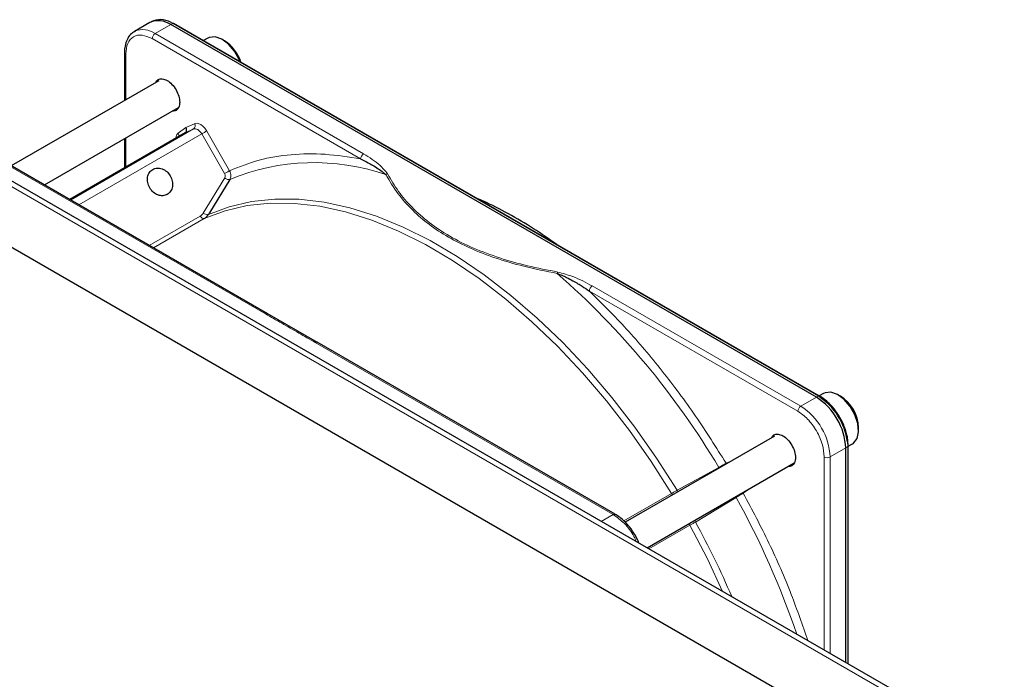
# Paper-space layout 'Blatt4' of a CAD drawing. Header units: millimetres. Extents: x 5 to 418, y 2 to 292.
# Tile 100 of 102: x 291 to 311, y 245 to 259. Entities that reach past the tile are written whole.
import ezdxf

# ---------------------------------------------------------------- set-up
doc = ezdxf.new("R2010")
doc.units = ezdxf.units.MM

psp = doc.layouts.new('Blatt4')

# ---------------------------------------------------------------- linework, layer by layer
at = {"color": 7, "linetype": 'Continuous', "lineweight": 25}
for p, q in [((293.418, 258.678), (293.105, 258.497)), ((293.491, 258.712), (293.445, 258.691)), ((306.81, 251.146), (293.835, 258.637)), ((306.875, 251.168), (293.9, 258.658)), ((293.105, 258.497), (293.119, 258.505)), ((294.579, 258.365), (294.493, 258.316)), ((294.918, 258.309), (294.871, 258.337)), ((292.908, 258.082), (292.908, 257.112)), ((293.596, 257.509), (290.632, 255.798)), ((343.284, 223.762), (285.537, 257.099)), ((291.299, 255.413), (293.993, 256.968)), ((344.453, 224.425), (288.355, 256.809)), ((294.125, 256.458), (291.806, 255.12)), ((295.782, 252.825), (289.792, 256.283)), ((292.908, 256.342), (292.908, 255.756)), ((295.024, 255.526), (294.614, 254.854)), ((296.784, 252.246), (295.775, 252.829)), ((302.768, 248.792), (296.778, 252.25)), ((306.954, 251.222), (306.868, 251.172)), ((307.292, 251.166), (307.245, 251.193)), ((307.658, 250.479), (307.658, 250.533)), ((305.971, 250.366), (302.968, 248.633)), ((307.4, 245.815), (307.4, 250.126)), ((307.448, 250.172), (307.443, 250.267)), ((307.451, 250.162), (307.537, 250.211)), ((307.451, 245.785), (307.451, 250.171)), ((303.41, 248.118), (306.367, 249.825))]:
    psp.add_line(p, q, dxfattribs=at)
at = {"color": 7, "linetype": 'Continuous', "lineweight": 18}
for p, q in [((293.522, 258.456), (293.835, 258.637)), ((293.835, 258.637), (293.878, 258.657)), ((293.878, 258.657), (306.854, 251.167)), ((297.711, 256.037), (293.522, 258.456)), ((297.652, 255.935), (293.463, 258.354)), ((292.932, 258.047), (292.932, 257.126)), ((344.286, 224.408), (288.189, 256.792)), ((294.142, 256.565), (294.315, 256.645)), ((291.823, 255.11), (294.296, 256.538)), ((294.458, 256.439), (291.99, 255.014)), ((293.986, 256.454), (294.142, 256.565)), ((294.296, 256.538), (294.125, 256.458)), ((294.919, 255.641), (294.458, 256.439)), ((294.559, 256.497), (295.019, 255.699)), ((289.75, 256.279), (295.74, 252.821)), ((292.932, 256.356), (292.932, 255.77)), ((294.491, 254.848), (294.922, 255.555)), ((294.614, 254.854), (294.593, 254.819)), ((293.406, 254.197), (294.43, 254.788)), ((294.511, 254.739), (293.489, 254.149)), ((306.438, 250.863), (302.249, 253.281)), ((306.497, 250.965), (302.308, 253.383)), ((296.737, 252.246), (302.726, 248.788)), ((306.81, 251.146), (306.497, 250.965)), ((306.854, 251.167), (306.81, 251.146)), ((307.086, 249.945), (307.4, 250.126)), ((307.4, 250.126), (307.439, 250.153)), ((307.434, 250.249), (307.439, 250.153)), ((307.439, 250.153), (307.439, 245.792)), ((306.968, 246.064), (306.968, 249.945)), ((307.086, 245.996), (307.086, 249.945)), ((304.012, 249.275), (304.849, 249.735)), ((304.996, 249.818), (305.124, 249.877)), ((305.46, 249.301), (305.342, 249.218)), ((302.942, 248.658), (303.901, 249.212)), ((305.197, 249.133), (304.38, 248.637)), ((302.726, 248.788), (302.487, 248.651)), ((304.27, 248.573), (303.446, 248.097))]:
    psp.add_line(p, q, dxfattribs=at)
at = {"color": 7, "linetype": 'Continuous', "lineweight": 25, "flags": 128}
for points in [[(295.229, 257.891), (295.211, 257.934), (295.116, 258.101), (294.995, 258.243), (294.861, 258.342), (294.728, 258.39), (294.61, 258.38), (294.579, 258.365)], [(307.537, 250.211), (307.555, 250.224), (307.627, 250.316), (307.657, 250.451), (307.643, 250.615), (307.585, 250.791), (307.491, 250.958), (307.37, 251.099), (307.235, 251.199), (307.102, 251.246), (306.984, 251.236), (306.954, 251.222)], [(307.451, 250.173), (307.451, 250.172), (307.451, 250.171)]]:
    psp.add_lwpolyline(points, dxfattribs=at)
at = {"color": 7, "linetype": 'Continuous', "lineweight": 18, "flags": 128}
for points in [[(294.458, 256.439), (294.441, 256.465), (294.421, 256.489), (294.4, 256.509), (294.378, 256.525), (294.356, 256.536), (294.334, 256.542), (294.314, 256.543), (294.296, 256.538)], [(294.458, 256.439), (294.47, 256.446), (294.484, 256.454), (294.498, 256.462), (294.512, 256.47), (294.526, 256.478), (294.538, 256.485), (294.549, 256.492), (294.559, 256.497)], [(303.901, 249.212), (303.489, 249.857), (303.052, 250.479), (302.591, 251.074), (302.109, 251.639), (301.61, 252.17), (301.095, 252.664), (300.569, 253.119), (300.035, 253.53), (299.495, 253.897), (298.953, 254.216), (298.412, 254.485), (297.876, 254.704), (297.347, 254.871), (296.83, 254.984), (296.326, 255.043), (295.839, 255.048), (295.373, 254.999), (294.929, 254.895), (294.511, 254.739)], [(294.593, 254.819), (295.012, 254.976), (295.457, 255.08), (295.925, 255.13), (296.413, 255.125), (296.918, 255.065), (297.438, 254.952), (297.968, 254.785), (298.506, 254.565), (299.048, 254.295), (299.592, 253.975), (300.133, 253.607), (300.67, 253.194), (301.197, 252.738), (301.713, 252.243), (302.215, 251.71), (302.698, 251.143), (303.16, 250.546), (303.599, 249.922), (304.012, 249.275)], [(304.926, 247.243), (304.623, 247.894), (304.27, 248.573)]]:
    psp.add_lwpolyline(points, dxfattribs=at)
at = {"color": 7, "linetype": 'Continuous', "lineweight": 25}
for centre, radius, start, end in [((293.591, 258.296), 0.419, 54.3824, 114.3071), ((293.631, 258.307), 0.429, 54.844, 109.1737), ((293.89, 258.637), 0.0233, 64.1059, 120.3461), ((294.497, 257.645), 0.786, 17.3945, 57.6066), ((306.12, 250.067), 1.281, 2.6055, 57.3945), ((306.153, 250.082), 1.291, 7.4229, 57.1417), ((306.862, 251.148), 0.0234, 357.4371, 55.9531), ((306.892, 250.513), 0.766, 1.5206, 58.474)]:
    psp.add_arc(centre, radius, start, end, dxfattribs=at)
at = {"color": 7, "linetype": 'Continuous', "lineweight": 18}
for centre, radius, start, end in [((293.275, 258.109), 0.426, 54.6299, 111.5164), ((293.591, 258.348), 0.128, 122.6055, 177.3945), ((294.249, 256.602), 0.0796, 306.4137, 32.9981), ((293.912, 256.406), 0.088, 345.8273, 33.1487), ((297.78, 255.93), 0.128, 122.6055, 177.3945), ((296.72, 251.414), 4.448, 71.1411, 112.4176), ((290.944, 241.459), 16.182, 30.76, 48.7978), ((302.377, 253.276), 0.128, 122.6055, 177.3945), ((306.865, 251.147), 0.0233, 64.1059, 120.3461), ((306.566, 250.857), 0.128, 122.6055, 177.3945), ((305.807, 249.886), 1.281, 2.6055, 57.3945), ((307.428, 250.173), 0.0233, 299.6454, 355.8931), ((307.027, 250.058), 0.128, 242.6097, 297.3903), ((290.182, 240.824), 17.161, 18.8979, 28.9594), ((289.643, 240.538), 16.816, 23.1054, 28.7929)]:
    psp.add_arc(centre, radius, start, end, dxfattribs=at)
at = {"color": 7, "linetype": 'Continuous', "lineweight": 25}
for points, knots in [([(293.124, 258.501), (293.099, 258.489), (293.037, 258.457), (292.968, 258.365), (292.923, 258.243), (292.905, 258.146), (292.909, 258.09), (292.91, 258.08)], [0, 0, 0, 0, 0.178354, 0.449158, 0.712581, 0.953986, 1, 1, 1, 1]), ([(293.534, 257.473), (293.549, 257.495), (293.58, 257.542), (293.664, 257.555), (293.763, 257.521), (293.863, 257.441), (293.946, 257.327), (294.005, 257.196), (294.013, 257.115), (294.017, 257.074)], [0, 0, 0, 0, 0.132467, 0.277056, 0.421645, 0.566234, 0.710822, 0.855411, 1, 1, 1, 1]), ([(294.017, 257.074), (294.013, 257.039), (294.005, 256.967), (293.949, 256.902), (293.893, 256.898), (293.867, 256.896)], [0, 0, 0, 0, 0.342828, 0.6856561, 1, 1, 1, 1]), ([(294.125, 256.458), (294.13, 256.463), (294.143, 256.472), (294.152, 256.492), (294.156, 256.511), (294.155, 256.528), (294.151, 256.547), (294.145, 256.559), (294.142, 256.565)], [0, 0, 0, 0, 0.1984979, 0.4308223, 0.560297, 0.6983202, 0.8448891, 1, 1, 1, 1]), ([(297.652, 255.935), (297.756, 255.885), (297.946, 255.793), (298.091, 255.676), (298.157, 255.623)], [0, 0, 0, 0, 0.546487, 1, 1, 1, 1]), ([(301.593, 254.217), (301.438, 254.325), (301.116, 254.55), (300.623, 254.836), (300.246, 255.036), (300.039, 255.121), (300, 255.137)], [0, 0, 0, 0, 0.2925589, 0.6089959, 0.9255328, 1, 1, 1, 1]), ([(294.511, 254.739), (294.527, 254.749), (294.559, 254.77), (294.581, 254.803), (294.593, 254.819)], [0, 0, 0, 0, 0.499991, 1, 1, 1, 1]), ([(301.603, 253.634), (301.635, 253.622), (301.7, 253.598), (301.803, 253.549), (301.91, 253.492), (302.014, 253.432), (302.126, 253.364), (302.201, 253.314), (302.249, 253.281)], [0, 0, 0, 0, 0.131707, 0.266427, 0.45503, 0.620819, 0.756483, 1, 1, 1, 1]), ([(307.283, 250.738), (307.245, 250.798), (307.192, 250.881), (307.1, 250.988), (307.019, 251.066), (306.939, 251.131), (306.891, 251.157), (306.875, 251.165)], [0, 0, 0, 0, 0.332055, 0.465031, 0.682019, 0.901125, 1, 1, 1, 1]), ([(306.886, 251.145), (306.955, 251.096), (307.062, 251.022), (307.19, 250.869), (307.278, 250.736), (307.348, 250.593), (307.408, 250.435), (307.418, 250.334), (307.423, 250.278)], [0, 0, 0, 0, 0.260513, 0.400752, 0.543967, 0.687182, 0.82742, 1, 1, 1, 1]), ([(307.443, 250.267), (307.443, 250.276), (307.441, 250.323), (307.42, 250.41), (307.383, 250.53), (307.338, 250.639), (307.299, 250.709), (307.283, 250.738)], [0, 0, 0, 0, 0.057456, 0.318799, 0.541248, 0.806265, 1, 1, 1, 1]), ([(305.908, 250.33), (305.923, 250.352), (305.954, 250.398), (306.039, 250.411), (306.137, 250.378), (306.237, 250.297), (306.321, 250.184), (306.379, 250.052), (306.387, 249.971), (306.391, 249.931)], [0, 0, 0, 0, 0.132467, 0.277056, 0.421645, 0.566234, 0.710822, 0.855411, 1, 1, 1, 1]), ([(306.391, 249.931), (306.387, 249.895), (306.379, 249.823), (306.323, 249.758), (306.268, 249.754), (306.241, 249.752)], [0, 0, 0, 0, 0.342828, 0.685656, 1, 1, 1, 1]), ([(303.173, 248.366), (303.135, 248.425), (303.082, 248.509), (302.99, 248.615), (302.908, 248.694), (302.829, 248.757), (302.781, 248.783), (302.767, 248.79)], [0, 0, 0, 0, 0.3356793, 0.470244, 0.6900028, 0.9121966, 1, 1, 1, 1]), ([(303.241, 248.227), (303.233, 248.247), (303.213, 248.295), (303.188, 248.34), (303.173, 248.366)], [0, 0, 0, 0, 0.4310416, 1, 1, 1, 1])]:
    psp.add_open_spline(points, degree=3, knots=knots, dxfattribs=at)
at = {"color": 7, "linetype": 'Continuous', "lineweight": 18}
for points, knots in [([(293.463, 258.354), (293.393, 258.385), (293.254, 258.446), (293.079, 258.406), (292.956, 258.274), (292.94, 258.123), (292.932, 258.047)], [0, 0, 0, 0, 0.25, 0.5, 0.75, 1, 1, 1, 1]), ([(292.932, 258.047), (292.925, 258.052), (292.912, 258.062), (292.909, 258.074), (292.908, 258.08)], [0, 0, 0, 0, 0.516427, 1, 1, 1, 1]), ([(294.315, 256.645), (294.333, 256.649), (294.369, 256.659), (294.438, 256.631), (294.507, 256.575), (294.542, 256.523), (294.559, 256.497)], [0, 0, 0, 0, 0.2407727, 0.5, 0.7592273, 1, 1, 1, 1]), ([(293.945, 256.366), (293.946, 256.382), (293.95, 256.422), (293.972, 256.442), (293.986, 256.454)], [0, 0, 0, 0, 0.4024672, 1, 1, 1, 1]), ([(295.019, 255.699), (295.214, 255.777), (295.604, 255.932), (296.251, 256.036), (296.932, 256.051), (297.412, 255.974), (297.652, 255.935)], [0, 0, 0, 0, 0.249327, 0.5, 0.750673, 1, 1, 1, 1]), ([(298.194, 255.637), (298.146, 255.696), (298.023, 255.845), (297.828, 255.965), (297.711, 256.037)], [0, 0, 0, 0, 0.39819, 1, 1, 1, 1]), ([(294.922, 255.555), (294.925, 255.561), (294.931, 255.574), (294.933, 255.596), (294.93, 255.62), (294.922, 255.634), (294.919, 255.641)], [0, 0, 0, 0, 0.248974, 0.501635, 0.750749, 1, 1, 1, 1]), ([(295.024, 255.526), (295.029, 255.537), (295.041, 255.559), (295.046, 255.602), (295.042, 255.651), (295.027, 255.683), (295.019, 255.699)], [0, 0, 0, 0, 0.219499, 0.459352, 0.719529, 1, 1, 1, 1]), ([(298.157, 255.623), (298.163, 255.626), (298.175, 255.633), (298.188, 255.636), (298.194, 255.637)], [0, 0, 0, 0, 0.483164, 1, 1, 1, 1]), ([(301.615, 253.663), (301.409, 253.702), (301.009, 253.78), (300.439, 253.941), (299.912, 254.138), (299.432, 254.377), (299.018, 254.655), (298.677, 254.959), (298.397, 255.287), (298.263, 255.518), (298.194, 255.637)], [0, 0, 0, 0, 0.12858, 0.2500863, 0.3751091, 0.4999998, 0.6248906, 0.7499133, 0.8714092, 1, 1, 1, 1]), ([(298.157, 255.623), (298.235, 255.493), (298.382, 255.245), (298.68, 254.908), (299.02, 254.615), (299.409, 254.359), (299.853, 254.134), (300.36, 253.937), (300.945, 253.765), (301.377, 253.679), (301.603, 253.634)], [0, 0, 0, 0, 0.140701, 0.267721, 0.384941, 0.499776, 0.614572, 0.731748, 0.859012, 1, 1, 1, 1]), ([(294.43, 254.788), (294.442, 254.796), (294.466, 254.812), (294.483, 254.836), (294.491, 254.848)], [0, 0, 0, 0, 0.5, 1, 1, 1, 1]), ([(301.603, 253.634), (301.605, 253.639), (301.609, 253.651), (301.613, 253.659), (301.615, 253.663)], [0, 0, 0, 0, 0.499999, 1, 1, 1, 1]), ([(302.308, 253.383), (302.183, 253.451), (301.974, 253.564), (301.717, 253.634), (301.615, 253.663)], [0, 0, 0, 0, 0.600655, 1, 1, 1, 1]), ([(302.249, 253.281), (302.501, 253.031), (303.005, 252.529), (303.718, 251.681), (304.392, 250.78), (304.795, 250.138), (304.996, 249.818)], [0, 0, 0, 0, 0.249257, 0.5, 0.750743, 1, 1, 1, 1]), ([(295.74, 252.821), (295.747, 252.824), (295.762, 252.831), (295.777, 252.83), (295.781, 252.825), (295.781, 252.825)], [0, 0, 0, 0, 0.4996265, 0.9992531, 1, 1, 1, 1]), ([(295.74, 252.821), (295.849, 252.758), (296.015, 252.663), (296.239, 252.534), (296.462, 252.405), (296.628, 252.309), (296.737, 252.246)], [0, 0, 0, 0, 0.328002, 0.499943, 0.671978, 1, 1, 1, 1]), ([(296.778, 252.25), (296.772, 252.252), (296.76, 252.256), (296.744, 252.249), (296.737, 252.246)], [0, 0, 0, 0, 0.4988075, 1, 1, 1, 1]), ([(306.968, 249.945), (306.961, 250.026), (306.95, 250.15), (306.884, 250.331), (306.816, 250.469), (306.731, 250.597), (306.607, 250.745), (306.505, 250.816), (306.438, 250.863)], [0, 0, 0, 0, 0.239457, 0.368361, 0.5, 0.631639, 0.760543, 1, 1, 1, 1]), ([(304.996, 249.818), (304.986, 249.812), (304.966, 249.801), (304.926, 249.778), (304.887, 249.756), (304.861, 249.742), (304.849, 249.735)], [0, 0, 0, 0, 0.283074, 0.544119, 0.783104, 1, 1, 1, 1]), ([(303.901, 249.212), (303.918, 249.222), (303.952, 249.241), (303.992, 249.264), (304.012, 249.275)], [0, 0, 0, 0, 0.495617, 1, 1, 1, 1]), ([(303.924, 249.184), (303.922, 249.185), (303.914, 249.192), (303.907, 249.203), (303.901, 249.212)], [0, 0, 0, 0, 0.180328, 1, 1, 1, 1]), ([(304.03, 249.245), (304.029, 249.247), (304.023, 249.255), (304.017, 249.266), (304.012, 249.275)], [0, 0, 0, 0, 0.1518539, 1, 1, 1, 1]), ([(305.197, 249.133), (305.209, 249.14), (305.234, 249.154), (305.273, 249.177), (305.313, 249.2), (305.332, 249.212), (305.342, 249.218)], [0, 0, 0, 0, 0.216924, 0.455917, 0.716953, 1, 1, 1, 1]), ([(305.342, 249.218), (305.519, 248.884), (305.872, 248.214), (306.305, 247.219), (306.53, 246.564), (306.636, 246.256)], [0, 0, 0, 0, 0.345104, 0.692266, 1, 1, 1, 1]), ([(302.726, 248.788), (302.733, 248.791), (302.748, 248.798), (302.764, 248.797), (302.768, 248.792), (302.768, 248.791)], [0, 0, 0, 0, 0.483421, 0.966842, 1, 1, 1, 1]), ([(303.186, 248.247), (303.173, 248.281), (303.119, 248.414), (302.954, 248.623), (302.802, 248.733), (302.726, 248.788)], [0, 0, 0, 0, 0.146557, 0.573279, 1, 1, 1, 1]), ([(304.27, 248.573), (304.265, 248.582), (304.259, 248.594), (304.258, 248.605), (304.257, 248.607)], [0, 0, 0, 0, 0.80906, 1, 1, 1, 1]), ([(304.27, 248.573), (304.287, 248.582), (304.321, 248.602), (304.36, 248.625), (304.38, 248.637)], [0, 0, 0, 0, 0.4958231, 1, 1, 1, 1]), ([(304.38, 248.637), (304.374, 248.646), (304.368, 248.657), (304.364, 248.667), (304.363, 248.668)], [0, 0, 0, 0, 0.8369394, 1, 1, 1, 1])]:
    psp.add_open_spline(points, degree=3, knots=knots, dxfattribs=at)
at = {"color": 7, "linetype": 'Continuous', "lineweight": 25}
for points in [[(293.766, 255.222), (293.737, 255.21), (293.679, 255.187), (293.576, 255.205), (293.482, 255.262), (293.409, 255.352), (293.368, 255.461), (293.365, 255.571), (293.4, 255.669), (293.45, 255.708), (293.475, 255.727)], [(293.475, 255.727), (293.504, 255.739), (293.562, 255.762), (293.665, 255.744), (293.759, 255.687), (293.832, 255.597), (293.873, 255.488), (293.876, 255.378), (293.841, 255.28), (293.791, 255.241), (293.766, 255.222)]]:
    psp.add_open_spline(points, degree=3, dxfattribs=at)
at = {"color": 7, "linetype": 'Continuous', "lineweight": 18}
for points in [[(295.019, 255.699), (295.013, 255.695), (295, 255.688), (294.973, 255.672), (294.944, 255.656), (294.927, 255.646), (294.919, 255.641)], [(295.024, 255.526), (295.017, 255.524), (295.004, 255.52), (294.977, 255.524), (294.947, 255.536), (294.93, 255.549), (294.922, 255.555)], [(294.593, 254.819), (294.586, 254.817), (294.573, 254.813), (294.546, 254.818), (294.517, 254.829), (294.5, 254.842), (294.491, 254.848)], [(294.511, 254.739), (294.505, 254.737), (294.493, 254.734), (294.47, 254.743), (294.448, 254.762), (294.436, 254.779), (294.43, 254.788)]]:
    psp.add_open_spline(points, degree=3, dxfattribs=at)

doc.saveas('drawing.dxf')
